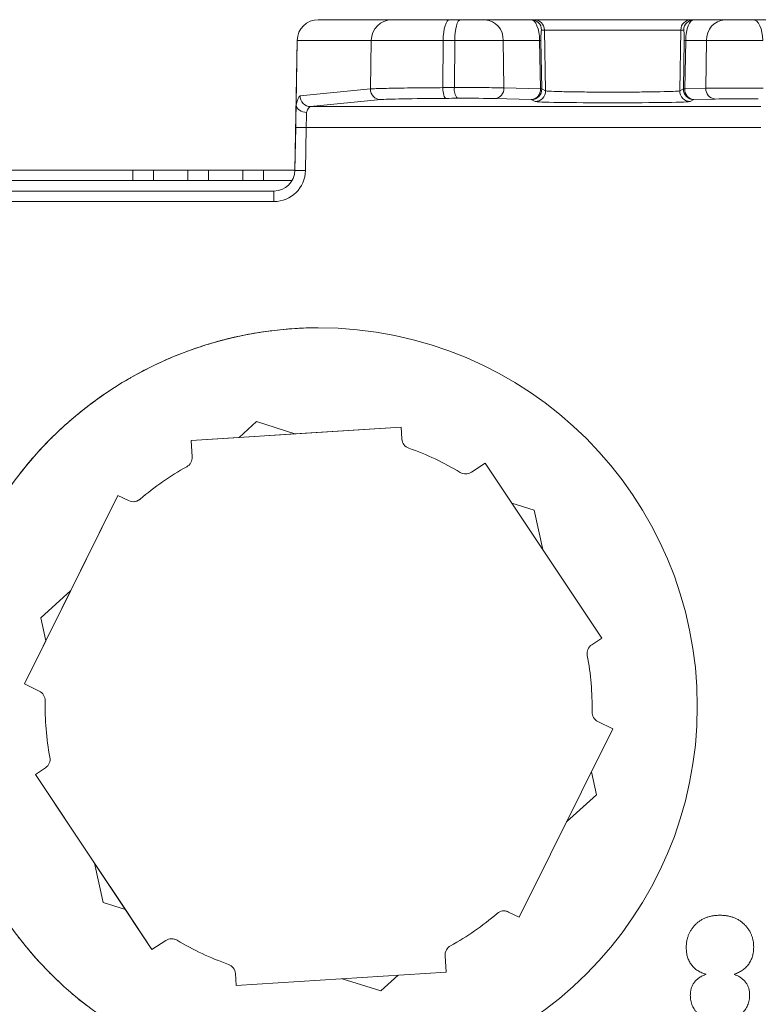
# Model space of a CAD drawing. Header units: millimetres. Extents: x 0 to 594, y 0 to 420.
# Tile 67 of 70: x 400 to 418, y 367 to 390. Entities that reach past the tile are written whole.
import ezdxf

# ---------------------------------------------------------------- set-up
doc = ezdxf.new("R2010")
doc.units = ezdxf.units.MM

msp = doc.modelspace()

# ---------------------------------------------------------------- linework, layer by layer
at = {"color": 7, "linetype": 'Continuous', "lineweight": 15}
for p, q in [((407.27584, 390.41328), (409.03345, 390.41328)), ((407.27584, 390.41328), (407.27584, 390.41328)), ((409.03345, 390.41328), (410.40555, 390.41328)), ((410.40555, 390.41328), (410.66723, 390.41328)), ((410.66723, 390.41328), (411.25003, 390.41328)), ((411.25003, 390.41328), (412.34875, 390.41328)), ((412.34875, 390.41328), (412.41784, 390.41328)), ((412.41784, 390.41328), (416.16813, 390.41328)), ((416.16813, 390.41328), (416.23722, 390.41328)), ((416.23722, 390.41328), (416.96809, 390.41328)), ((416.96809, 390.41328), (417.64205, 390.41328)), ((417.64205, 390.41328), (419.3292, 390.41328)), ((406.77441, 389.92055), (406.72027, 386.81881)), ((406.748, 388.40704), (406.77441, 389.92055)), ((398.54327, 386.82756), (402.85651, 386.82756)), ((402.85651, 386.82756), (402.85651, 386.57682)), ((402.85651, 386.82756), (403.34788, 386.82756)), ((403.34788, 386.82756), (403.34788, 386.57682)), ((403.34788, 386.82756), (404.16683, 386.82756)), ((404.16683, 386.82756), (404.16683, 386.57682)), ((404.16683, 386.82756), (404.6582, 386.82756)), ((404.65819, 386.82756), (404.65819, 386.57682)), ((404.65819, 386.82756), (405.47714, 386.82756)), ((405.47714, 386.82756), (405.47714, 386.57682)), ((405.47714, 386.82756), (405.96851, 386.82756)), ((405.96851, 386.82756), (405.96851, 386.57682)), ((405.96851, 386.82756), (406.72042, 386.82756)), ((390.73501, 386.57682), (406.65316, 386.57682)), ((368.58451, 386.32606), (406.21885, 386.32606)), ((407.28452, 383.06631), (407.28452, 383.06631)), ((409.25048, 380.69615), (404.24547, 380.37966)), ((405.38892, 380.45198), (405.80239, 380.82841)), ((405.80239, 380.82841), (405.38892, 380.45198)), ((405.80239, 380.82841), (406.71917, 380.53609)), ((405.80239, 380.82841), (405.80239, 380.82841)), ((409.25047, 380.69615), (406.71917, 380.53609)), ((409.25047, 380.69615), (409.25048, 380.69615)), ((409.26828, 380.41453), (409.25048, 380.69615)), ((405.38892, 380.45198), (404.24547, 380.37966)), ((405.38892, 380.45198), (406.71917, 380.53609)), ((405.38892, 380.45198), (405.38892, 380.45198)), ((404.24547, 380.37966), (404.27034, 379.98639)), ((404.24547, 380.37966), (404.24547, 380.37966)), ((404.24547, 380.37966), (404.27034, 379.98639)), ((411.2559, 379.84139), (410.92775, 379.62322)), ((411.2559, 379.84139), (410.92775, 379.62322)), ((414.03249, 375.66517), (411.2559, 379.84139)), ((411.2559, 379.84139), (411.2559, 379.84139)), ((402.50251, 379.0703), (400.27409, 374.5776)), ((402.50251, 379.0703), (401.37547, 376.79809)), ((402.7553, 378.94492), (402.50251, 379.0703)), ((402.50251, 379.0703), (402.50251, 379.0703)), ((411.89024, 378.88728), (412.42298, 378.71742)), ((412.42298, 378.71742), (412.62822, 377.77731)), ((400.66393, 376.1503), (401.37548, 376.79809)), ((401.37547, 376.79809), (400.66393, 376.1503)), ((400.7832, 375.604), (401.37548, 376.79809)), ((401.37547, 376.79809), (401.37548, 376.79809)), ((400.66393, 376.1503), (400.66393, 376.1503)), ((400.7832, 375.604), (400.66393, 376.1503)), ((400.66393, 376.1503), (400.78319, 375.604)), ((400.78319, 375.604), (400.27408, 374.5776)), ((400.7832, 375.604), (400.78319, 375.604)), ((413.79751, 375.50893), (414.03249, 375.66517)), ((400.27408, 374.5776), (400.27409, 374.5776)), ((400.27408, 374.5776), (400.62711, 374.40249)), ((400.27409, 374.5776), (400.62711, 374.40249)), ((414.29496, 373.50103), (413.94194, 373.67614)), ((412.06653, 369.00833), (414.29496, 373.50103)), ((400.77154, 372.5697), (400.53656, 372.41346)), ((400.77154, 372.5697), (400.53656, 372.41346)), ((400.53656, 372.41346), (403.31314, 368.23724)), ((400.53656, 372.41346), (400.53656, 372.41346)), ((400.53656, 372.41346), (401.94082, 370.30132)), ((413.78585, 372.47463), (413.90511, 371.92833)), ((413.90511, 371.92833), (413.19357, 371.28054)), ((402.6788, 369.19135), (401.94082, 370.30132)), ((401.94082, 370.30132), (401.94082, 370.30132)), ((402.14606, 369.36121), (401.94082, 370.30132)), ((401.94082, 370.30132), (402.14606, 369.36121)), ((402.6788, 369.19135), (402.14606, 369.36121)), ((402.14606, 369.36121), (402.6788, 369.19135)), ((402.14606, 369.36121), (402.14606, 369.36121)), ((402.6788, 369.19135), (403.31314, 368.23724)), ((402.6788, 369.19135), (402.6788, 369.19135)), ((411.81374, 369.13371), (412.06653, 369.00833)), ((411.81375, 369.13371), (412.06653, 369.00833)), ((412.06653, 369.00833), (412.06653, 369.00833)), ((416.85159, 369.05646), (416.85159, 369.05646)), ((403.31314, 368.23724), (403.64129, 368.45541)), ((403.31314, 368.23724), (403.31314, 368.23724)), ((416.04791, 368.28592), (416.04791, 368.28592)), ((410.32357, 367.69897), (410.2987, 368.09224)), ((405.30076, 367.6641), (405.31857, 367.38248)), ((405.30076, 367.6641), (405.31856, 367.38248)), ((405.31857, 367.38248), (410.32357, 367.69897)), ((408.76665, 367.25022), (407.84987, 367.54254)), ((407.84987, 367.54254), (408.76665, 367.25022)), ((409.18012, 367.62665), (408.76665, 367.25022)), ((416.52409, 367.649), (416.52409, 367.649)), ((405.31856, 367.38248), (405.31857, 367.38248)), ((408.76665, 367.25022), (408.76665, 367.25022)), ((416.14435, 367.14922), (416.14435, 367.14922))]:
    msp.add_line(p, q, dxfattribs=at)
at = {"color": 8, "linetype": 'Continuous', "lineweight": 0}
for p, q in [((412.6684, 390.16691), (412.59931, 390.16691)), ((412.69369, 388.71741), (412.6684, 390.16691)), ((415.91757, 390.16691), (412.6684, 390.16691)), ((415.89228, 388.71741), (415.91757, 390.16691)), ((415.98666, 390.16691), (415.91757, 390.16691)), ((408.53964, 389.92055), (406.77441, 389.92055)), ((406.77441, 389.92055), (406.77441, 389.92055)), ((408.51972, 388.76128), (408.53964, 389.92055)), ((410.25324, 389.92055), (408.53964, 389.92055)), ((410.25324, 389.92055), (410.24726, 388.79237)), ((410.52868, 389.92055), (410.25324, 389.92055)), ((410.52325, 388.79378), (410.52868, 389.92055)), ((411.68428, 389.92055), (410.52868, 389.92055)), ((411.68428, 389.92055), (411.7014, 388.78751)), ((412.55182, 389.92055), (411.68428, 389.92055)), ((412.57187, 388.76121), (412.55182, 389.92055)), ((412.58526, 389.92055), (412.6053, 388.76121)), ((415.98067, 388.76121), (416.00071, 389.92055)), ((416.03415, 389.92055), (416.0141, 388.76121)), ((416.53384, 389.92055), (416.03415, 389.92055)), ((416.51655, 388.77639), (416.53384, 389.92055)), ((417.87021, 389.92055), (416.53384, 389.92055)), ((406.84459, 388.59576), (408.51972, 388.76128)), ((411.7014, 388.78751), (412.57187, 388.76121)), ((412.6053, 388.76121), (412.69369, 388.71741)), ((415.89228, 388.71741), (415.98067, 388.76121)), ((416.0141, 388.76121), (416.51655, 388.77639)), ((408.76662, 388.5062), (407.09149, 388.34067)), ((412.35474, 388.50611), (411.48428, 388.53242)), ((412.44312, 388.46232), (412.35474, 388.50611)), ((416.23123, 388.50611), (416.14284, 388.46232)), ((416.73367, 388.5213), (416.23123, 388.50611)), ((407.09149, 388.34067), (417.82469, 388.34067)), ((406.72027, 386.81881), (406.73816, 387.84362)), ((406.98887, 387.83924), (406.97098, 386.81443)), ((417.82469, 387.83924), (406.98887, 387.83924)), ((406.72027, 386.81881), (406.72027, 386.81881)), ((406.21885, 386.07532), (368.58451, 386.07532)), ((404.27034, 379.98639), (404.27034, 379.98639)), ((404.14099, 379.75089), (404.14099, 379.75089)), ((410.92775, 379.62322), (410.92775, 379.62322)), ((403.03034, 378.97953), (403.03034, 378.97953)), ((400.62711, 374.40249), (400.62711, 374.40249)), ((400.76639, 374.17273), (400.76638, 374.17273)), ((400.87907, 372.82521), (400.87907, 372.82521)), ((400.77154, 372.5697), (400.77154, 372.5697)), ((411.81375, 369.13371), (411.81374, 369.13371)), ((403.90992, 368.46115), (403.90991, 368.46115)), ((405.13325, 367.88498), (405.13325, 367.88498)), ((405.30076, 367.6641), (405.30076, 367.6641))]:
    msp.add_line(p, q, dxfattribs=at)
at = {"color": 8, "linetype": 'Continuous', "lineweight": 0, "flags": 128}
for points in [[(410.25324, 389.92055), (410.25662, 390.01712), (410.26559, 390.10975), (410.27982, 390.19494), (410.29878, 390.26949), (410.32175, 390.33058), (410.34787, 390.37594), (410.37616, 390.40387), (410.40555, 390.41328)], [(410.52868, 389.92055), (410.53175, 390.01712), (410.53991, 390.10975), (410.55286, 390.19494), (410.57011, 390.26949), (410.591, 390.33058), (410.61476, 390.37594), (410.64049, 390.40387), (410.66723, 390.41328)], [(417.87021, 389.92055), (417.86515, 390.01712), (417.85171, 390.10975), (417.83039, 390.19494), (417.80199, 390.26949), (417.76758, 390.33058), (417.72846, 390.37594), (417.68608, 390.40387), (417.64205, 390.41328)], [(410.24726, 388.79237), (410.24871, 388.74334), (410.25304, 388.69604), (410.26008, 388.65228), (410.26954, 388.61373), (410.28109, 388.58189), (410.29426, 388.55797), (410.30855, 388.54291), (410.32342, 388.53727)], [(406.73816, 387.84362), (406.74092, 388.00164), (406.74356, 388.1526), (406.74595, 388.28976), (406.748, 388.40704)], [(406.99836, 388.20142), (406.99635, 388.12456), (406.99403, 388.03613), (406.99151, 387.93972), (406.98887, 387.83924)], [(406.73816, 387.84362), (406.74298, 387.84353), (406.75725, 387.84328), (406.78041, 387.84288), (406.81159, 387.84234), (406.84959, 387.84167), (406.89293, 387.84091), (406.93996, 387.84009), (406.98887, 387.83924)], [(406.72027, 386.81881), (406.72509, 386.81872), (406.73936, 386.81848), (406.76253, 386.81808), (406.79371, 386.81753), (406.8317, 386.81687), (406.87504, 386.81611), (406.92208, 386.81529), (406.97098, 386.81443)], [(406.21885, 386.32606), (406.21885, 386.32125), (406.21885, 386.30697), (406.21885, 386.2838), (406.21885, 386.25263), (406.21885, 386.21463), (406.21885, 386.17127), (406.21885, 386.12424), (406.21885, 386.07532)]]:
    msp.add_lwpolyline(points, dxfattribs=at)
at = {"color": 7, "linetype": 'Continuous', "lineweight": 15}
msp.add_circle((407.28452, 374.03931), 9.027, dxfattribs=at)
for centre, radius, start, end in [((407.27584, 389.91179), 0.5015, 90, 179), ((407.27584, 389.91179), 0.5015, 90, 179), ((406.21885, 386.82756), 0.5015, 270, 359), ((406.21885, 386.82756), 0.5015, 270, 359), ((407.28452, 374.03931), 9.027, 97.118146, 97.618146), ((407.28452, 374.03931), 9.027, 104.618146, 105.118146), ((407.28452, 374.03931), 9.027, 112.118146, 112.618146), ((407.28452, 374.03931), 9.027, 119.618146, 120.118146), ((407.28452, 374.03931), 9.027, 127.118146, 127.618146), ((407.28452, 374.03931), 9.027, 134.618146, 135.118146), ((409.51853, 380.43036), 0.25075, 183.618146, 250.732765), ((407.28452, 374.03931), 6.5195, 58.827431, 70.732765), ((404.02009, 379.97057), 0.25075, 298.827431, 3.618146), ((404.02009, 379.97057), 0.25075, 298.827431, 3.618146), ((407.28452, 374.03931), 6.5195, 118.827431, 130.732765), ((407.28452, 374.03931), 6.5195, 118.827431, 130.732765), ((410.78892, 379.83202), 0.25075, 238.827431, 303.618146), ((410.78892, 379.83202), 0.25075, 270, 303.618146), ((402.86672, 379.16955), 0.25075, 243.618146, 310.732765), ((402.86671, 379.16955), 0.25075, 270, 310.732765), ((413.93634, 375.30013), 0.25075, 123.618146, 190.732765), ((407.28452, 374.03931), 6.5195, 358.827431, 10.732765), ((400.51569, 374.17786), 0.25075, 358.827431, 63.618146), ((400.51569, 374.17786), 0.25075, 358.827431, 63.618146), ((407.28452, 374.03931), 6.5195, 178.827431, 190.732765), ((407.28452, 374.03931), 6.5195, 178.827431, 190.732765), ((414.05336, 373.90077), 0.25075, 178.827431, 243.618146), ((400.6327, 372.7785), 0.25075, 303.618146, 10.732765), ((400.63271, 372.7785), 0.25075, 303.618146, 10.732765), ((411.70233, 368.90908), 0.25075, 63.618146, 130.732765), ((411.70232, 368.90908), 0.25075, 63.618146, 90), ((407.28452, 374.03931), 6.5195, 298.827431, 310.732765), ((403.78012, 368.24661), 0.25075, 58.827431, 123.618146), ((403.78012, 368.24661), 0.25075, 58.827431, 90), ((407.28452, 374.03931), 6.5195, 238.827431, 250.732765), ((407.28452, 374.03931), 6.5195, 238.827431, 250.732765), ((410.54896, 368.10806), 0.25075, 118.827431, 183.618146), ((405.05051, 367.64827), 0.25075, 3.618146, 70.732765), ((405.05051, 367.64827), 0.25075, 3.618146, 70.732765), ((407.28452, 374.03931), 9.027, 224.618146, 225.118146)]:
    msp.add_arc(centre, radius, start, end, dxfattribs=at)
at = {"color": 8, "linetype": 'Continuous', "lineweight": 0}
for centre, radius, start, end in [((409.0372, 389.91572), 0.49757, 90.431096, 179.444546), ((411.21469, 389.94442), 0.4702, 357.090126, 85.689185), ((412.34868, 390.16262), 0.25067, 0.980689, 89.983437), ((412.41777, 390.16262), 0.25067, 0.981035, 89.983943), ((416.1682, 390.16262), 0.25066, 90.015701, 179.019622), ((416.23729, 390.16262), 0.25067, 90.016188, 179.019135), ((417.00343, 389.94442), 0.47019, 94.310347, 182.910817), ((412.56854, 388.96635), 0.95434, 88.99623, 91.00377), ((416.01743, 388.96658), 0.95411, 88.996028, 91.003972), ((408.76945, 388.75598), 0.24979, 178.782684, 269.351941), ((410.81672, 388.73654), 0.299, 168.962854, 221.425585), ((411.46317, 388.77033), 0.23885, 275.070385, 4.123286), ((412.33363, 388.74403), 0.23885, 275.07141, 4.123241), ((412.3545, 388.75695), 0.25084, 270.055804, 0.971801), ((412.44288, 388.71316), 0.25084, 270.055305, 0.971447), ((412.58858, 387.80701), 0.95434, 88.99623, 91.00377), ((416.14308, 388.71316), 0.25084, 179.027544, 269.944697), ((416.23147, 388.75695), 0.25083, 179.027069, 269.945172), ((415.99739, 387.80724), 0.95411, 88.996027, 91.003973), ((416.25234, 388.74403), 0.23885, 175.876827, 264.928701), ((416.75479, 388.75922), 0.23886, 175.87735, 264.928178), ((407.09434, 388.59045), 0.2498, 178.782298, 269.348118), ((406.21885, 386.82756), 0.75225, 270, 359)]:
    msp.add_arc(centre, radius, start, end, dxfattribs=at)
for centre, major_axis, ratio, start_param, end_param in [((412.35341, 389.91179), (-0.00553, 0.5015), 0.39580399, 4.72547978, 6.27882281), ((416.23255, 389.91179), (0.00553, 0.5015), 0.39580249, 0.00436248, 1.55770552), ((412.60397, 389.91617), (-0.00469, 0.25075), 0.07431079, 6.28179619, 7.83513922), ((415.982, 389.91617), (0.00469, 0.25075), 0.07431322, 4.73123144, 6.28457447), ((406.83358, 387.84362), (0.01376, 0.75225), 0.1762704, 0.02067778, 0.78810605), ((411.01752, 388.49926), (2.28575, 0), 0.01745507, 1.87933515, 2.96675912), ((413.30252, 388.37412), (9.81043, 0), 0.01745507, 1.85067197, 1.87933515), ((410.8082, 388.5256), (0.78079, 0), 0.01745507, 0.52386205, 1.85067197), ((414.29298, 388.46346), (1.851, 0), 0.01745507, 3.17680316, 6.24797366), ((417.40992, 388.51448), (0.78098, 0), 0.01745507, 1.09854867, 2.61772947), ((407.08048, 387.83924), (0.01433, 0.50149), 0.26429019, 0.02500779, 0.77141058)]:
    msp.add_ellipse(centre, major_axis=major_axis, ratio=ratio, start_param=start_param, end_param=end_param, dxfattribs=at)
at = {"color": 7, "linetype": 'Continuous', "lineweight": 15}
for major_axis, start_param, end_param in [((-0.59968, 9.00706), 0.0664809, 0.12756742), ((9.00959, 0.56037), 1.57182731, 1.63291383), ((-0.00931, 9.027), 0.00103102, 0.06211754), ((-1.18749, 8.94855), 0.13193078, 0.19301731), ((8.95365, 1.14843), 1.63727712, 1.69836364), ((8.85937, 1.73157), 1.70272693, 1.76381345), ((-1.77021, 8.85173), 0.19738067, 0.25846719), ((8.72715, 2.30729), 1.76817674, 1.82926327), ((-2.34535, 8.717), 0.26283055, 0.32391707), ((8.55756, 2.87314), 1.83362656, 1.89471308), ((-2.91045, 8.54494), 0.32828042, 0.38936695), ((8.35133, 3.42667), 1.89907638, 1.9601629), ((-3.46308, 8.3363), 0.3937303, 0.45481682), ((8.10933, 3.96554), 1.9645262, 2.02561272), ((8.10019, -3.98419), 4.25527129, 4.31635782), ((3.48226, 8.3283), 2.68447454, 2.74556106), ((8.34342, -3.44588), 4.32072112, 4.38180764), ((2.9301, 8.53822), 2.74992441, 2.81101094)]:
    msp.add_ellipse((407.28452, 374.03931), major_axis=major_axis, ratio=0.99999943, start_param=start_param, end_param=end_param, dxfattribs=at)
at = {"color": 8, "linetype": 'Continuous', "lineweight": 0}
for points, knots in [([(408.51972, 388.76128), (408.55879, 388.76386), (408.66389, 388.7708), (409.06239, 388.78084), (409.64444, 388.78866), (410.07863, 388.79133), (410.24726, 388.79237)], [0, 0, 0, 0, 0.18337144, 0.49329433, 0.80320992, 1, 1, 1, 1]), ([(410.52325, 388.79379), (410.63389, 388.79421), (410.74664, 388.79438), (410.97635, 388.79422), (411.08737, 388.79389), (411.3005, 388.79276), (411.39766, 388.79197), (411.57105, 388.78999), (411.64383, 388.78882), (411.7014, 388.7875)], [0, 0, 0, 0, 0.25, 0.25, 0.5, 0.5, 0.75, 0.75, 1, 1, 1, 1]), ([(412.69369, 388.71741), (412.71545, 388.714), (412.75897, 388.70716), (413.02682, 388.69789), (413.42505, 388.69066), (413.93186, 388.68644), (414.47845, 388.68583), (415.00423, 388.68892), (415.45012, 388.69534), (415.76437, 388.70438), (415.87744, 388.71222), (415.89005, 388.71663), (415.89228, 388.71741)], [0, 0, 0, 0, 0.10381038, 0.20762198, 0.3174697, 0.42729715, 0.53710504, 0.6469027, 0.7567051, 0.86652358, 0.97636522, 1, 1, 1, 1]), ([(416.51655, 388.77639), (416.58444, 388.77764), (416.72022, 388.78014), (417.02887, 388.7825), (417.37237, 388.78344), (417.66705, 388.78295), (417.82593, 388.78202), (417.87925, 388.78171)], [0, 0, 0, 0, 0.221984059, 0.443965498, 0.665927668, 0.88787861, 1, 1, 1, 1])]:
    msp.add_open_spline(points, degree=3, knots=knots, dxfattribs=at)
msp.add_open_spline([(410.24726, 388.79236), (410.33885, 388.79286), (410.43086, 388.79333), (410.52325, 388.79379)], degree=3, dxfattribs=at)
at = {"color": 7, "linetype": 'Continuous', "lineweight": 15}
for points, knots in [([(406.748, 388.40704), (406.74791, 388.40202), (406.7479, 388.39695), (406.74804, 388.39209), (406.74815, 388.38801), (406.74836, 388.38401), (406.7487, 388.38048), (406.74886, 388.37882), (406.74905, 388.37725), (406.74926, 388.37581)], [0, 0, 0, 0, 0.0000300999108, 0.0000300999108, 0.0000300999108, 0.0000554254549, 0.0000554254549, 0.0000554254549, 0.0000672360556, 0.0000672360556, 0.0000672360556, 0.0000672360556]), ([(406.74926, 388.37581), (406.75589, 388.33113), (406.78554, 388.28812), (406.87659, 388.22446), (406.93765, 388.20458), (406.99836, 388.20141)], [0, 0, 0, 0, 0.5, 0.5, 1, 1, 1, 1]), ([(416.85159, 369.05646), (416.82227, 369.05575), (416.76478, 369.05436), (416.68062, 369.04447), (416.60097, 369.02674), (416.52565, 369.00249), (416.45425, 368.97209), (416.38787, 368.93347), (416.32552, 368.88864), (416.26866, 368.83688), (416.21709, 368.78032), (416.17154, 368.71995), (416.13331, 368.65589), (416.10174, 368.58849), (416.07771, 368.51752), (416.06084, 368.44327), (416.04976, 368.36579), (416.04853, 368.31292), (416.04791, 368.28593)], [0, 0, 0, 0, 0.070445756, 0.138097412, 0.203189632, 0.26615431, 0.327947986, 0.389213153, 0.450279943, 0.512077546, 0.57357729, 0.633911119, 0.693441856, 0.75246494, 0.812374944, 0.873063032, 0.935180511, 1, 1, 1, 1]), ([(416.85159, 369.05646), (416.82227, 369.05575), (416.76478, 369.05436), (416.68062, 369.04447), (416.60097, 369.02674), (416.52565, 369.00249), (416.45425, 368.97209), (416.38787, 368.93347), (416.32552, 368.88864), (416.26866, 368.83688), (416.21709, 368.78032), (416.17154, 368.71995), (416.13331, 368.65589), (416.10174, 368.58849), (416.07771, 368.51752), (416.06084, 368.44327), (416.04976, 368.36579), (416.04853, 368.31292), (416.04791, 368.28593)], [0, 0, 0, 0, 0.070445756, 0.138097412, 0.203189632, 0.26615431, 0.327947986, 0.389213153, 0.450279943, 0.512077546, 0.57357729, 0.633911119, 0.693441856, 0.75246494, 0.812374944, 0.873063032, 0.935180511, 1, 1, 1, 1]), ([(417.65528, 368.29447), (417.65464, 368.32079), (417.65338, 368.37266), (417.64233, 368.4488), (417.62557, 368.52192), (417.60133, 368.59166), (417.56978, 368.65804), (417.53158, 368.7213), (417.48663, 368.7815), (417.43483, 368.83756), (417.37768, 368.88895), (417.3155, 368.93413), (417.24863, 368.97182), (417.17779, 369.00331), (417.10209, 369.02653), (417.02259, 369.04453), (416.9384, 369.05435), (416.88092, 369.05575), (416.85159, 369.05646)], [0, 0, 0, 0, 0.0636016, 0.1253, 0.18557368, 0.24470476, 0.30335887, 0.36290948, 0.4230485, 0.48462866, 0.54710788, 0.60855091, 0.66999261, 0.7323288, 0.79555849, 0.86105175, 0.92912022, 1, 1, 1, 1]), ([(416.04791, 368.28593), (416.04834, 368.26583), (416.0492, 368.22639), (416.05443, 368.16854), (416.06483, 368.1134), (416.07831, 368.06068), (416.09514, 368.01001), (416.11708, 367.96236), (416.14212, 367.91681), (416.17132, 367.87417), (416.20392, 367.8345), (416.23988, 367.79798), (416.27921, 367.76492), (416.32149, 367.7345), (416.36743, 367.70781), (416.41687, 367.68496), (416.46909, 367.66451), (416.50557, 367.65423), (416.52409, 367.64901)], [0, 0, 0, 0, 0.06983658, 0.13703145, 0.20148954, 0.26454945, 0.32598431, 0.38663772, 0.44652209, 0.50637538, 0.56588003, 0.62469559, 0.68412628, 0.74416863, 0.80542148, 0.86839013, 0.93320153, 1, 1, 1, 1]), ([(416.04791, 368.28593), (416.04834, 368.26583), (416.0492, 368.22639), (416.05443, 368.16854), (416.06483, 368.1134), (416.07831, 368.06068), (416.09514, 368.01001), (416.11708, 367.96236), (416.14212, 367.91681), (416.17132, 367.87417), (416.20392, 367.8345), (416.23988, 367.79798), (416.27921, 367.76492), (416.32149, 367.7345), (416.36743, 367.70781), (416.41687, 367.68496), (416.46909, 367.66451), (416.50557, 367.65423), (416.52409, 367.64901)], [0, 0, 0, 0, 0.06983658, 0.13703145, 0.20148954, 0.26454945, 0.32598431, 0.38663772, 0.44652209, 0.50637538, 0.56588003, 0.62469559, 0.68412628, 0.74416863, 0.80542148, 0.86839013, 0.93320153, 1, 1, 1, 1]), ([(417.18713, 367.64901), (417.20585, 367.65536), (417.24254, 367.66781), (417.29437, 367.69206), (417.34317, 367.71795), (417.38888, 367.74672), (417.43086, 367.77871), (417.46939, 367.81377), (417.50471, 367.85141), (417.53628, 367.89223), (417.5645, 367.93533), (417.58855, 367.98085), (417.60943, 368.02807), (417.62563, 368.07769), (417.63974, 368.12882), (417.64831, 368.1824), (417.65409, 368.23775), (417.65488, 368.27536), (417.65528, 368.29447)], [0, 0, 0, 0, 0.06901904, 0.13524737, 0.19962865, 0.2619465, 0.32372112, 0.38376824, 0.44378116, 0.50380833, 0.56384121, 0.62350816, 0.68349827, 0.74398825, 0.80571023, 0.86860472, 0.93327237, 1, 1, 1, 1]), ([(416.52409, 367.64901), (416.50843, 367.64319), (416.47774, 367.6318), (416.43413, 367.61144), (416.39326, 367.59014), (416.35586, 367.56634), (416.32173, 367.54067), (416.2903, 367.51351), (416.26219, 367.48445), (416.22917, 367.44333), (416.19525, 367.38707), (416.16496, 367.31355), (416.14784, 367.23321), (416.14554, 367.17776), (416.14435, 367.14922)], [0, 0, 0, 0, 0.07418523, 0.14541739, 0.2136376, 0.27885103, 0.3420826, 0.40324555, 0.46322076, 0.52142595, 0.63726926, 0.75372242, 0.87322218, 1, 1, 1, 1]), ([(416.52409, 367.64901), (416.50843, 367.64319), (416.47774, 367.6318), (416.43413, 367.61144), (416.39326, 367.59014), (416.35586, 367.56634), (416.32173, 367.54067), (416.2903, 367.51351), (416.26219, 367.48445), (416.22917, 367.44333), (416.19525, 367.38707), (416.16496, 367.31355), (416.14784, 367.23321), (416.14554, 367.17776), (416.14435, 367.14922)], [0, 0, 0, 0, 0.07418523, 0.14541739, 0.2136376, 0.27885103, 0.3420826, 0.40324555, 0.46322076, 0.52142595, 0.63726926, 0.75372242, 0.87322218, 1, 1, 1, 1]), ([(417.55884, 367.15725), (417.55791, 367.18481), (417.5561, 367.23886), (417.5378, 367.31681), (417.50902, 367.38932), (417.46844, 367.45605), (417.41517, 367.51573), (417.3508, 367.56906), (417.27361, 367.61396), (417.21676, 367.637), (417.18713, 367.64901)], [0, 0, 0, 0, 0.12481032, 0.24472955, 0.36091734, 0.47747177, 0.59690681, 0.72203318, 0.85512662, 1, 1, 1, 1]), ([(416.14435, 367.14922), (416.1449, 367.12725), (416.14598, 367.08413), (416.15535, 367.02085), (416.17025, 366.96036), (416.19168, 366.90251), (416.2188, 366.84732), (416.25171, 366.79446), (416.29107, 366.7447), (416.33623, 366.69837), (416.38574, 366.65541), (416.44008, 366.61832), (416.49837, 366.58693), (416.5605, 366.56131), (416.62655, 366.54106), (416.69676, 366.5273), (416.77084, 366.51854), (416.8216, 366.5174), (416.84757, 366.51681)], [0, 0, 0, 0, 0.06214125, 0.12198522, 0.18059895, 0.23816903, 0.29623621, 0.35435172, 0.41407549, 0.47540198, 0.53723351, 0.59927169, 0.66118125, 0.72427814, 0.78918367, 0.85637383, 0.92649608, 1, 1, 1, 1]), ([(416.14435, 367.14922), (416.1449, 367.12725), (416.14598, 367.08413), (416.15535, 367.02085), (416.17025, 366.96036), (416.19168, 366.90251), (416.2188, 366.84732), (416.25171, 366.79446), (416.29107, 366.7447), (416.33623, 366.69837), (416.38574, 366.65541), (416.44008, 366.61832), (416.49837, 366.58693), (416.5605, 366.56131), (416.62655, 366.54106), (416.69676, 366.5273), (416.77084, 366.51854), (416.8216, 366.5174), (416.84757, 366.51681)], [0, 0, 0, 0, 0.06214125, 0.12198522, 0.18059895, 0.23816903, 0.29623621, 0.35435172, 0.41407549, 0.47540198, 0.53723351, 0.59927169, 0.66118125, 0.72427814, 0.78918367, 0.85637383, 0.92649608, 1, 1, 1, 1]), ([(416.84757, 366.51681), (416.87372, 366.5174), (416.92464, 366.51855), (416.99911, 366.52719), (417.06976, 366.54167), (417.13653, 366.56222), (417.19954, 366.58849), (417.25837, 366.62078), (417.31363, 366.65855), (417.3639, 366.70226), (417.40965, 366.74971), (417.44925, 366.80057), (417.48343, 366.85369), (417.5111, 366.90944), (417.53226, 366.968), (417.54795, 367.02865), (417.55717, 367.09217), (417.55827, 367.13529), (417.55884, 367.15725)], [0, 0, 0, 0, 0.07320227, 0.14258977, 0.20962916, 0.27488867, 0.33793767, 0.40047019, 0.46251028, 0.52501643, 0.58670111, 0.64682628, 0.70523005, 0.76331673, 0.8207238, 0.87929297, 0.93850988, 1, 1, 1, 1])]:
    msp.add_open_spline(points, degree=3, knots=knots, dxfattribs=at)

doc.saveas('drawing.dxf')
